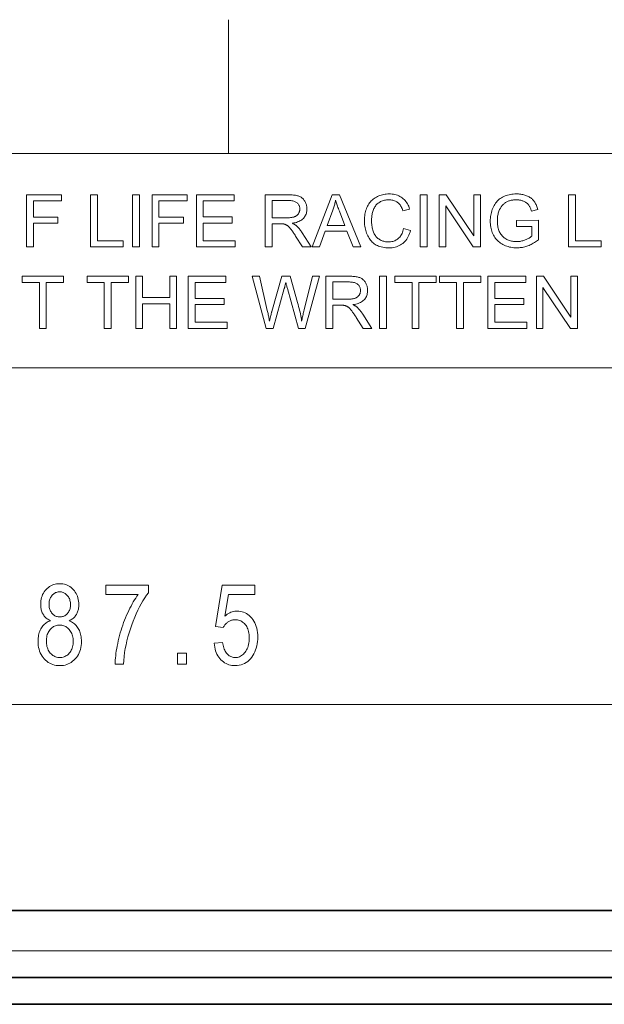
# Model space of a CAD drawing. Extents: x 1 to 211, y 3 to 294.
# Tile 24 of 31: x 98 to 120, y 257 to 294. Entities that reach past the tile are written whole.
import ezdxf

# ---------------------------------------------------------------- set-up
doc = ezdxf.new("R2010")
doc.units = 0

msp = doc.modelspace()

# ---------------------------------------------------------------- linework, layer by layer
at = {"color": 7, "lineweight": 13, "ltscale": 0.125}
msp.add_line((105.681488, 293.883942), (105.681488, 288.883942), dxfattribs=at)
at = {"color": 7, "lineweight": 13}
for p, q in [((5.716785, 288.883942), (205.716782, 288.883942)), ((205.810394, 280.871765), (5.716785, 280.871765)), ((61.905334, 268.294739), (143.456665, 268.294739)), ((130.931, 259.087799), (74.430565, 259.087799))]:
    msp.add_line(p, q, dxfattribs=at)
at = {"color": 7, "lineweight": 35}
for p, q in [((130.931, 260.587799), (74.430565, 260.587799)), ((130.931, 260.587799), (74.430565, 260.587799)), ((74.430565, 258.087799), (130.931, 258.087799)), ((74.430565, 257.087799), (130.931, 257.087799))]:
    msp.add_line(p, q, dxfattribs=at)
at = {"color": 7, "lineweight": 13}
for points in [[(98.136482, 285.390808), (98.136482, 287.34082), (99.451996, 287.34082), (99.451996, 287.110687), (98.394531, 287.110687), (98.394531, 286.506805), (99.309669, 286.506805), (99.309669, 286.276703), (98.394531, 286.276703), (98.394531, 285.390808)], [(100.533409, 285.390808), (100.533409, 287.34082), (100.791458, 287.34082), (100.791458, 285.620911), (101.751831, 285.620911), (101.751831, 285.390808)], [(102.102989, 285.390808), (102.102989, 287.34082), (102.361038, 287.34082), (102.361038, 285.390808)], [(102.829247, 285.390808), (102.829247, 287.34082), (104.144768, 287.34082), (104.144768, 287.110687), (103.087296, 287.110687), (103.087296, 286.506805), (104.002441, 286.506805), (104.002441, 286.276703), (103.087296, 286.276703), (103.087296, 285.390808)], [(104.485283, 285.390808), (104.485283, 287.34082), (105.895248, 287.34082), (105.895248, 287.110687), (104.743332, 287.110687), (104.743332, 286.513458), (105.82209, 286.513458), (105.82209, 286.284668), (104.743332, 286.284668), (104.743332, 285.620911), (105.940468, 285.620911), (105.940468, 285.390808)], [(107.0578, 285.390808), (107.0578, 287.34082), (107.922394, 287.34082), (107.973282, 287.340271), (108.021675, 287.338715), (108.067566, 287.33609), (108.110954, 287.332397), (108.151848, 287.327667), (108.190231, 287.321899), (108.226128, 287.315063), (108.259506, 287.30719), (108.29039, 287.298248), (108.318779, 287.288269), (108.345375, 287.276947), (108.370865, 287.264038), (108.395271, 287.249512), (108.418594, 287.233368), (108.440819, 287.215607), (108.46196, 287.196259), (108.482002, 287.175262), (108.500961, 287.15271), (108.518822, 287.12851), (108.535591, 287.102722), (108.551018, 287.075836), (108.564804, 287.048401), (108.576973, 287.020386), (108.587524, 286.991821), (108.596451, 286.962708), (108.603752, 286.933044), (108.609428, 286.902802), (108.613487, 286.872009), (108.615921, 286.840668), (108.61673, 286.808746), (108.615395, 286.767914), (108.611359, 286.728363), (108.604637, 286.690125), (108.595245, 286.653168), (108.583145, 286.617554), (108.568367, 286.583221), (108.550903, 286.550171), (108.530754, 286.518463), (108.507912, 286.488037), (108.482384, 286.458923), (108.454056, 286.431488), (108.422798, 286.406128), (108.388611, 286.382874), (108.351501, 286.361664), (108.311462, 286.342529), (108.268501, 286.32547), (108.22261, 286.310486), (108.17379, 286.297607), (108.122055, 286.286774), (108.067383, 286.278015), (108.087372, 286.268188), (108.106384, 286.258392), (108.124397, 286.248596), (108.141441, 286.238861), (108.157501, 286.229126), (108.172569, 286.219452), (108.186661, 286.209778), (108.19976, 286.200134), (108.211876, 286.190521), (108.223007, 286.180908), (108.245499, 286.159637), (108.267754, 286.137329), (108.289764, 286.113983), (108.311546, 286.08963), (108.333076, 286.064209), (108.35437, 286.03775), (108.375435, 286.010254), (108.396248, 285.98172), (108.416824, 285.952148), (108.437164, 285.921539), (108.776352, 285.390808), (108.451797, 285.390808), (108.193748, 285.796509), (108.171524, 285.83078), (108.150124, 285.863434), (108.129501, 285.89444), (108.109673, 285.923767), (108.09066, 285.951477), (108.072433, 285.977509), (108.055016, 286.001892), (108.038391, 286.024658), (108.022552, 286.045746), (108.007523, 286.065186), (107.99305, 286.083252), (107.978874, 286.100189), (107.965004, 286.116028), (107.951447, 286.130737), (107.938187, 286.144348), (107.92524, 286.15683), (107.912598, 286.168182), (107.900261, 286.178406), (107.888229, 286.187531), (107.876503, 286.195557), (107.864906, 286.202759), (107.853279, 286.209534), (107.841606, 286.215851), (107.829895, 286.221741), (107.818146, 286.227142), (107.806351, 286.232086), (107.794525, 286.236603), (107.782646, 286.240662), (107.770737, 286.244263), (107.758789, 286.247437), (107.749443, 286.249207), (107.738991, 286.250763), (107.727425, 286.252167), (107.714737, 286.253387), (107.700928, 286.254395), (107.686005, 286.255249), (107.66996, 286.25589), (107.652802, 286.256378), (107.634521, 286.256653), (107.615128, 286.256744), (107.315849, 286.256744), (107.315849, 285.390808)], [(107.315849, 286.480194), (107.870522, 286.480194), (107.905136, 286.48056), (107.938202, 286.481659), (107.969719, 286.48349), (107.999702, 286.486053), (108.028145, 286.489349), (108.055038, 286.493378), (108.080391, 286.498138), (108.104202, 286.503601), (108.126465, 286.509827), (108.147186, 286.516785), (108.166664, 286.524536), (108.185181, 286.533173), (108.202736, 286.542664), (108.219337, 286.55307), (108.234978, 286.564331), (108.249664, 286.576477), (108.26339, 286.589508), (108.276161, 286.603394), (108.287979, 286.618164), (108.298828, 286.63382), (108.308678, 286.650055), (108.317497, 286.666595), (108.325287, 286.68338), (108.332031, 286.700439), (108.33773, 286.717804), (108.3424, 286.735443), (108.346039, 286.753326), (108.348625, 286.771545), (108.350182, 286.790009), (108.3507, 286.808746), (108.349693, 286.835938), (108.34668, 286.862122), (108.34166, 286.887329), (108.334641, 286.91153), (108.3256, 286.934784), (108.314552, 286.957031), (108.301498, 286.978302), (108.28643, 286.998596), (108.269356, 287.017883), (108.250275, 287.036194), (108.229027, 287.053131), (108.205444, 287.068298), (108.17955, 287.081665), (108.151314, 287.093231), (108.12075, 287.103058), (108.08786, 287.111053), (108.052643, 287.11731), (108.015106, 287.121765), (107.975235, 287.12442), (107.933037, 287.125336), (107.315849, 287.125336)], [(108.806946, 285.390808), (109.555817, 287.34082), (109.833817, 287.34082), (110.631912, 285.390808), (110.337944, 285.390808), (110.110489, 285.981384), (109.295113, 285.981384), (109.080956, 285.390808)], [(109.369598, 286.191559), (110.030685, 286.191559), (109.827171, 286.731598), (109.809029, 286.779938), (109.79184, 286.826508), (109.775612, 286.871338), (109.760338, 286.914429), (109.746033, 286.955719), (109.732674, 286.9953), (109.720276, 287.033081), (109.708839, 287.069153), (109.698349, 287.103424), (109.688835, 287.135956), (109.681084, 287.09848), (109.672714, 287.061066), (109.663734, 287.023682), (109.654144, 286.986359), (109.643944, 286.949066), (109.633125, 286.911865), (109.621704, 286.874695), (109.609657, 286.837585), (109.597015, 286.800537), (109.583755, 286.763519)], [(112.229424, 286.074493), (112.487473, 286.009338), (112.469948, 285.947266), (112.449829, 285.888214), (112.427116, 285.832184), (112.40181, 285.779144), (112.373909, 285.729156), (112.343422, 285.68219), (112.310333, 285.638245), (112.274643, 285.59729), (112.236374, 285.559387), (112.195503, 285.524475), (112.152397, 285.492767), (112.107422, 285.464386), (112.060562, 285.439362), (112.011833, 285.417664), (111.961227, 285.399292), (111.908752, 285.384277), (111.854393, 285.372589), (111.798164, 285.364227), (111.740051, 285.359222), (111.680069, 285.357544), (111.618195, 285.358826), (111.558685, 285.362701), (111.501518, 285.36911), (111.446709, 285.378082), (111.394249, 285.389648), (111.344154, 285.403778), (111.296402, 285.420441), (111.251015, 285.439697), (111.207977, 285.461517), (111.167297, 285.485901), (111.128731, 285.512726), (111.092056, 285.54187), (111.057274, 285.573273), (111.024384, 285.607025), (110.993378, 285.643036), (110.964264, 285.681366), (110.937035, 285.721985), (110.911697, 285.764923), (110.888245, 285.81015), (110.866684, 285.857697), (110.847092, 285.906738), (110.829575, 285.956482), (110.81411, 286.006989), (110.800705, 286.058167), (110.789368, 286.110077), (110.78009, 286.16272), (110.772873, 286.216064), (110.767723, 286.270142), (110.764626, 286.324921), (110.763596, 286.380432), (110.764755, 286.440582), (110.76825, 286.499176), (110.774071, 286.556213), (110.782219, 286.611664), (110.792694, 286.665588), (110.805496, 286.717957), (110.820625, 286.768768), (110.838081, 286.817993), (110.857872, 286.865692), (110.879982, 286.911835), (110.904251, 286.956116), (110.930473, 286.998199), (110.958672, 287.038086), (110.988846, 287.075806), (111.020981, 287.111359), (111.055084, 287.144714), (111.091156, 287.175903), (111.129196, 287.204895), (111.169205, 287.23172), (111.211189, 287.256348), (111.254585, 287.278717), (111.298843, 287.298737), (111.343979, 287.316376), (111.389961, 287.331696), (111.436813, 287.344635), (111.484535, 287.355225), (111.533119, 287.363464), (111.582573, 287.369354), (111.632881, 287.372894), (111.684059, 287.374054), (111.741653, 287.372559), (111.797394, 287.368103), (111.851265, 287.360657), (111.903267, 287.35022), (111.953415, 287.336823), (112.001694, 287.320435), (112.048126, 287.301056), (112.092682, 287.278717), (112.135376, 287.253387), (112.176216, 287.225098), (112.214912, 287.194092), (112.251183, 287.160645), (112.285034, 287.124817), (112.31646, 287.086548), (112.345474, 287.045837), (112.37207, 287.002747), (112.396233, 286.957214), (112.417976, 286.909241), (112.437309, 286.858887), (112.454216, 286.806091), (112.200157, 286.746216), (112.185982, 286.787628), (112.17057, 286.826721), (112.153946, 286.863525), (112.136101, 286.89798), (112.11702, 286.930115), (112.096725, 286.959961), (112.075203, 286.987488), (112.05246, 287.012695), (112.028488, 287.035583), (112.003296, 287.056152), (111.97683, 287.074615), (111.949028, 287.091125), (111.919891, 287.105682), (111.889435, 287.118286), (111.857643, 287.128967), (111.824524, 287.137726), (111.790077, 287.144531), (111.754288, 287.149384), (111.717178, 287.152283), (111.678741, 287.153259), (111.634521, 287.152191), (111.591766, 287.148956), (111.550507, 287.143555), (111.510712, 287.136017), (111.472397, 287.126312), (111.435562, 287.114471), (111.4002, 287.100464), (111.36631, 287.08429), (111.333908, 287.065979), (111.302971, 287.045502), (111.273674, 287.023224), (111.24617, 286.999451), (111.220467, 286.974213), (111.196556, 286.94751), (111.174446, 286.919312), (111.154129, 286.889648), (111.135597, 286.85849), (111.118881, 286.825867), (111.103951, 286.791779), (111.090813, 286.756195), (111.079185, 286.719788), (111.068779, 286.683136), (111.059608, 286.64624), (111.051659, 286.609131), (111.044922, 286.571808), (111.039413, 286.534271), (111.035133, 286.49649), (111.032074, 286.458466), (111.030235, 286.420227), (111.029625, 286.381775), (111.03035, 286.332642), (111.032524, 286.28479), (111.036148, 286.23822), (111.041222, 286.192902), (111.047745, 286.148834), (111.055717, 286.106018), (111.065147, 286.064484), (111.076027, 286.024231), (111.088348, 285.985229), (111.102119, 285.947479), (111.117424, 285.911316), (111.134331, 285.877014), (111.152863, 285.844574), (111.172989, 285.814026), (111.194733, 285.78537), (111.218079, 285.758575), (111.243042, 285.733643), (111.269615, 285.710602), (111.297783, 285.689423), (111.327576, 285.670135), (111.358421, 285.65271), (111.389771, 285.637085), (111.421631, 285.623322), (111.453995, 285.611389), (111.486862, 285.601318), (111.520241, 285.593048), (111.554123, 285.586609), (111.588493, 285.582031), (111.62339, 285.579285), (111.658783, 285.578369), (111.701485, 285.57962), (111.742859, 285.583374), (111.782883, 285.5896), (111.821594, 285.598358), (111.858971, 285.609619), (111.89502, 285.623383), (111.929741, 285.639618), (111.96312, 285.658386), (111.995178, 285.679626), (112.025909, 285.7034), (112.054993, 285.729614), (112.082146, 285.75824), (112.107346, 285.789307), (112.130615, 285.822784), (112.151939, 285.858704), (112.171318, 285.897003), (112.188759, 285.937744), (112.204254, 285.980927), (112.217812, 286.026489)], [(112.849274, 285.390808), (112.849274, 287.34082), (113.107323, 287.34082), (113.107323, 285.390808)], [(113.55957, 285.390808), (113.55957, 287.34082), (113.824272, 287.34082), (114.848488, 285.809814), (114.848488, 287.34082), (115.095894, 287.34082), (115.095894, 285.390808), (114.831192, 285.390808), (113.806976, 286.923126), (113.806976, 285.390808)], [(116.442009, 286.15564), (116.442009, 286.38443), (117.268028, 286.385773), (117.268028, 285.66217), (117.229874, 285.632568), (117.19146, 285.604523), (117.152824, 285.577942), (117.113937, 285.552887), (117.074821, 285.529297), (117.035461, 285.507263), (116.995865, 285.486694), (116.956024, 285.467651), (116.915955, 285.450073), (116.875633, 285.434052), (116.835098, 285.419495), (116.794342, 285.406494), (116.753365, 285.39502), (116.712181, 285.385101), (116.670792, 285.376678), (116.629181, 285.369781), (116.587364, 285.364441), (116.545334, 285.360626), (116.50309, 285.358307), (116.460625, 285.357544), (116.403694, 285.358795), (116.347801, 285.362488), (116.292969, 285.368622), (116.239189, 285.377228), (116.186447, 285.388306), (116.134773, 285.401855), (116.084129, 285.417847), (116.034554, 285.43631), (115.986023, 285.457214), (115.938545, 285.480591), (115.892738, 285.506287), (115.849236, 285.53421), (115.808037, 285.564301), (115.769135, 285.596588), (115.732536, 285.631073), (115.698242, 285.667755), (115.666237, 285.706604), (115.636551, 285.747681), (115.609154, 285.790955), (115.584061, 285.836395), (115.56131, 285.883514), (115.540962, 285.931702), (115.52301, 285.980988), (115.507439, 286.031342), (115.49427, 286.082825), (115.483498, 286.135376), (115.475121, 286.189026), (115.469139, 286.243744), (115.465538, 286.299591), (115.464348, 286.356506), (115.465538, 286.413055), (115.469101, 286.468842), (115.47506, 286.523865), (115.483391, 286.578156), (115.49411, 286.631683), (115.507202, 286.684418), (115.522675, 286.73642), (115.540535, 286.787689), (115.560768, 286.838165), (115.583397, 286.887878), (115.608253, 286.935974), (115.635185, 286.981506), (115.664223, 287.024506), (115.695335, 287.064972), (115.728546, 287.102875), (115.76384, 287.138245), (115.801224, 287.171082), (115.840698, 287.201385), (115.882263, 287.229126), (115.925911, 287.254333), (115.971275, 287.2771), (116.018013, 287.297455), (116.066093, 287.315399), (116.11554, 287.330963), (116.166328, 287.344147), (116.218491, 287.354919), (116.271996, 287.363281), (116.326866, 287.369263), (116.383095, 287.372864), (116.440674, 287.374054), (116.482567, 287.373383), (116.523651, 287.371307), (116.563919, 287.367889), (116.603378, 287.363098), (116.642029, 287.356934), (116.679863, 287.349396), (116.716888, 287.340485), (116.753105, 287.330231), (116.788498, 287.318573), (116.82309, 287.305573), (116.856544, 287.291321), (116.888512, 287.276001), (116.918999, 287.259613), (116.948021, 287.242126), (116.975563, 287.223602), (117.001625, 287.203949), (117.026215, 287.183258), (117.049324, 287.161469), (117.070961, 287.138611), (117.091118, 287.114685), (117.110077, 287.089478), (117.12809, 287.062744), (117.145187, 287.034546), (117.161346, 287.004852), (117.176582, 286.973694), (117.19088, 286.94101), (117.204247, 286.90686), (117.216682, 286.871216), (117.228188, 286.834076), (117.238762, 286.795441), (117.005989, 286.731598), (116.997002, 286.760742), (116.987572, 286.788635), (116.977737, 286.815247), (116.967468, 286.840576), (116.956772, 286.864624), (116.945656, 286.88739), (116.934113, 286.908875), (116.922134, 286.929108), (116.909737, 286.948029), (116.896919, 286.965698), (116.883324, 286.982391), (116.868607, 286.998413), (116.852783, 287.013733), (116.835831, 287.028381), (116.817772, 287.042358), (116.798592, 287.055664), (116.778297, 287.068268), (116.756874, 287.0802), (116.734344, 287.091461), (116.710693, 287.102051), (116.686226, 287.111786), (116.661209, 287.120483), (116.635674, 287.128174), (116.609604, 287.134827), (116.583, 287.140442), (116.55587, 287.14505), (116.528198, 287.148651), (116.5, 287.151215), (116.471268, 287.15274), (116.442009, 287.153259), (116.407097, 287.15271), (116.373161, 287.151093), (116.340164, 287.148407), (116.308136, 287.144623), (116.277069, 287.139801), (116.246948, 287.13385), (116.217789, 287.126862), (116.189598, 287.118774), (116.162354, 287.109619), (116.13607, 287.099396), (116.110764, 287.088287), (116.086464, 287.076477), (116.063141, 287.063995), (116.040833, 287.050873), (116.019516, 287.037048), (115.999199, 287.022522), (115.979881, 287.007355), (115.961548, 286.991486), (115.944229, 286.974945), (115.927902, 286.957733), (115.91243, 286.940002), (115.897652, 286.921906), (115.883591, 286.903503), (115.870232, 286.884735), (115.857574, 286.865601), (115.845619, 286.846161), (115.834373, 286.826355), (115.82383, 286.806183), (115.813995, 286.785706), (115.804863, 286.764862), (115.79071, 286.728363), (115.778053, 286.691284), (115.766869, 286.653564), (115.757187, 286.615234), (115.749001, 286.576294), (115.742294, 286.536774), (115.737076, 286.496613), (115.73336, 286.455841), (115.731125, 286.414459), (115.730377, 286.372467), (115.73127, 286.321167), (115.733971, 286.271576), (115.738457, 286.223694), (115.744736, 286.177521), (115.752823, 286.133026), (115.762695, 286.09024), (115.774376, 286.049194), (115.787842, 286.009796), (115.803101, 285.972137), (115.82016, 285.936157), (115.838936, 285.901947), (115.859344, 285.869568), (115.881386, 285.838959), (115.905083, 285.810181), (115.930397, 285.783203), (115.957352, 285.758026), (115.985939, 285.73468), (116.016167, 285.713135), (116.048035, 285.69339), (116.081535, 285.675446), (116.116066, 285.659271), (116.151024, 285.644806), (116.186409, 285.63205), (116.222206, 285.620972), (116.258446, 285.611603), (116.295105, 285.603943), (116.332184, 285.597992), (116.369698, 285.59375), (116.407631, 285.591187), (116.445999, 285.590332), (116.479439, 285.590973), (116.512711, 285.592926), (116.545837, 285.59613), (116.578804, 285.600647), (116.611603, 285.606445), (116.644241, 285.613556), (116.676727, 285.621948), (116.709045, 285.631622), (116.741203, 285.642578), (116.773216, 285.654846), (116.804367, 285.667847), (116.833977, 285.681), (116.862045, 285.694336), (116.888565, 285.707825), (116.913544, 285.721527), (116.936974, 285.735382), (116.95887, 285.74939), (116.979233, 285.763611), (116.998039, 285.777954), (117.015297, 285.792511), (117.015297, 286.15564)], [(118.394669, 285.390808), (118.394669, 287.34082), (118.652718, 287.34082), (118.652718, 285.620911), (119.613083, 285.620911), (119.613083, 285.390808)], [(98.620651, 282.347412), (98.620651, 284.067291), (97.978195, 284.067291), (97.978195, 284.297424), (99.523827, 284.297424), (99.523827, 284.067291), (98.8787, 284.067291), (98.8787, 282.347412)], [(101.041527, 282.347412), (101.041527, 284.067291), (100.399063, 284.067291), (100.399063, 284.297424), (101.944702, 284.297424), (101.944702, 284.067291), (101.299576, 284.067291), (101.299576, 282.347412)], [(102.217384, 282.347412), (102.217384, 284.297424), (102.475433, 284.297424), (102.475433, 283.496674), (103.489006, 283.496674), (103.489006, 284.297424), (103.747055, 284.297424), (103.747055, 282.347412), (103.489006, 282.347412), (103.489006, 283.266541), (102.475433, 283.266541), (102.475433, 282.347412)], [(104.182014, 282.347412), (104.182014, 284.297424), (105.591972, 284.297424), (105.591972, 284.067291), (104.440063, 284.067291), (104.440063, 283.470062), (105.518814, 283.470062), (105.518814, 283.241272), (104.440063, 283.241272), (104.440063, 282.577515), (105.637199, 282.577515), (105.637199, 282.347412)], [(107.091049, 282.347412), (106.573624, 284.297424), (106.838326, 284.297424), (107.134949, 283.019135), (107.144394, 282.979004), (107.153564, 282.938904), (107.162483, 282.898865), (107.171127, 282.858887), (107.179504, 282.818939), (107.187622, 282.779083), (107.195465, 282.739258), (107.203056, 282.699463), (107.210365, 282.65976), (107.217415, 282.620087), (107.231705, 282.679962), (107.244766, 282.734528), (107.256599, 282.783813), (107.267212, 282.82782), (107.276604, 282.866516), (107.284775, 282.899902), (107.291718, 282.928009), (107.297432, 282.950836), (107.301933, 282.968353), (107.305206, 282.98056), (107.676315, 284.297424), (107.987572, 284.297424), (108.266907, 283.310455), (108.287331, 283.237457), (108.306602, 283.165344), (108.324684, 283.094116), (108.341599, 283.023773), (108.357353, 282.954285), (108.371933, 282.885712), (108.385338, 282.817993), (108.397583, 282.751129), (108.408646, 282.685181), (108.418541, 282.620087), (108.426216, 282.657623), (108.434349, 282.696228), (108.442917, 282.735931), (108.45195, 282.776733), (108.461441, 282.818604), (108.471375, 282.861603), (108.481766, 282.90567), (108.492599, 282.950836), (108.503899, 282.99707), (108.51564, 283.044403), (108.821579, 284.297424), (109.080956, 284.297424), (108.546234, 282.347412), (108.297493, 282.347412), (107.886482, 283.833191), (107.876534, 283.868988), (107.867432, 283.901947), (107.859184, 283.932007), (107.851791, 283.959167), (107.845245, 283.98349), (107.839554, 284.004944), (107.834709, 284.023499), (107.830719, 284.039215), (107.827583, 284.052032), (107.825294, 284.061981), (107.819214, 284.035492), (107.813217, 284.009827), (107.807297, 283.984955), (107.801453, 283.960876), (107.7957, 283.937592), (107.790016, 283.915131), (107.784424, 283.893433), (107.778893, 283.872559), (107.77346, 283.852478), (107.768097, 283.833191), (107.354424, 282.347412)], [(109.325699, 282.347412), (109.325699, 284.297424), (110.1903, 284.297424), (110.241188, 284.296875), (110.289581, 284.295319), (110.335472, 284.292694), (110.37886, 284.289001), (110.419754, 284.284271), (110.458138, 284.278503), (110.494034, 284.271667), (110.527412, 284.263794), (110.558296, 284.254852), (110.586685, 284.244873), (110.613281, 284.233551), (110.638771, 284.220642), (110.663177, 284.206116), (110.686501, 284.189972), (110.708725, 284.172211), (110.729866, 284.152863), (110.749908, 284.131866), (110.76886, 284.109314), (110.786728, 284.085114), (110.803497, 284.059326), (110.818924, 284.03244), (110.83271, 284.005005), (110.844879, 283.97699), (110.855431, 283.948425), (110.864357, 283.919312), (110.871658, 283.889648), (110.877335, 283.859406), (110.881393, 283.828613), (110.883827, 283.797272), (110.884636, 283.76535), (110.883301, 283.724518), (110.879265, 283.684967), (110.872543, 283.646729), (110.863152, 283.609772), (110.851051, 283.574158), (110.836273, 283.539825), (110.81881, 283.506775), (110.79866, 283.475067), (110.775818, 283.444641), (110.75029, 283.415527), (110.721962, 283.388092), (110.690704, 283.362732), (110.656517, 283.339478), (110.619408, 283.318268), (110.579369, 283.299133), (110.536407, 283.282074), (110.490517, 283.26709), (110.441696, 283.254211), (110.389961, 283.243378), (110.335289, 283.234619), (110.355278, 283.224792), (110.37429, 283.214996), (110.392303, 283.2052), (110.409348, 283.195465), (110.425407, 283.18573), (110.440475, 283.176056), (110.454567, 283.166382), (110.467667, 283.156738), (110.479782, 283.147125), (110.490913, 283.137512), (110.513405, 283.116241), (110.53566, 283.093933), (110.557671, 283.070587), (110.579453, 283.046234), (110.600983, 283.020813), (110.622276, 282.994354), (110.643341, 282.966858), (110.664154, 282.938324), (110.684731, 282.908752), (110.70507, 282.878143), (111.044258, 282.347412), (110.719696, 282.347412), (110.461647, 282.753113), (110.43943, 282.787384), (110.41803, 282.820038), (110.397408, 282.851044), (110.377579, 282.880371), (110.358566, 282.908081), (110.34034, 282.934113), (110.322922, 282.958496), (110.30629, 282.981262), (110.290459, 283.00235), (110.275429, 283.02179), (110.260956, 283.039856), (110.24678, 283.056793), (110.23291, 283.072632), (110.219353, 283.087341), (110.206093, 283.100952), (110.193146, 283.113434), (110.180504, 283.124786), (110.168167, 283.13501), (110.156136, 283.144135), (110.144409, 283.152161), (110.132813, 283.159363), (110.121185, 283.166138), (110.109512, 283.172455), (110.097801, 283.178345), (110.086052, 283.183746), (110.074257, 283.18869), (110.062431, 283.193207), (110.050552, 283.197266), (110.038643, 283.200867), (110.026695, 283.204041), (110.017349, 283.205811), (110.006897, 283.207367), (109.995331, 283.208771), (109.982643, 283.209991), (109.968834, 283.210999), (109.953911, 283.211853), (109.937866, 283.212494), (109.920708, 283.212982), (109.902428, 283.213257), (109.883034, 283.213348), (109.583755, 283.213348), (109.583755, 282.347412)], [(109.583755, 283.436798), (110.138428, 283.436798), (110.173042, 283.437164), (110.206108, 283.438263), (110.237625, 283.440094), (110.267601, 283.442657), (110.296043, 283.445953), (110.322945, 283.449982), (110.348297, 283.454742), (110.372101, 283.460205), (110.394371, 283.466431), (110.415092, 283.473389), (110.43457, 283.48114), (110.453087, 283.489777), (110.470642, 283.499268), (110.487244, 283.509674), (110.502884, 283.520935), (110.51757, 283.533081), (110.531296, 283.546112), (110.544067, 283.559998), (110.555885, 283.574768), (110.566734, 283.590424), (110.576584, 283.606659), (110.585403, 283.623199), (110.593193, 283.639984), (110.599937, 283.657043), (110.605637, 283.674408), (110.610306, 283.692047), (110.613945, 283.70993), (110.616531, 283.728149), (110.618088, 283.746613), (110.618607, 283.76535), (110.617599, 283.792542), (110.614586, 283.818726), (110.609566, 283.843933), (110.602539, 283.868134), (110.593498, 283.891388), (110.582458, 283.913635), (110.569405, 283.934906), (110.554337, 283.9552), (110.537262, 283.974487), (110.518181, 283.992798), (110.496933, 284.009735), (110.473351, 284.024902), (110.447456, 284.038269), (110.41922, 284.049835), (110.388657, 284.059662), (110.355766, 284.067657), (110.320549, 284.073914), (110.283012, 284.078369), (110.243141, 284.081024), (110.200943, 284.08194), (109.583755, 284.08194)], [(111.332901, 282.347412), (111.332901, 284.297424), (111.59095, 284.297424), (111.59095, 282.347412)], [(112.542007, 282.347412), (112.542007, 284.067291), (111.899544, 284.067291), (111.899544, 284.297424), (113.445175, 284.297424), (113.445175, 284.067291), (112.800056, 284.067291), (112.800056, 282.347412)], [(114.206024, 282.347412), (114.206024, 284.067291), (113.56356, 284.067291), (113.56356, 284.297424), (115.109192, 284.297424), (115.109192, 284.067291), (114.464073, 284.067291), (114.464073, 282.347412)], [(115.379219, 282.347412), (115.379219, 284.297424), (116.789177, 284.297424), (116.789177, 284.067291), (115.637268, 284.067291), (115.637268, 283.470062), (116.716019, 283.470062), (116.716019, 283.241272), (115.637268, 283.241272), (115.637268, 282.577515), (116.834396, 282.577515), (116.834396, 282.347412)], [(117.188217, 282.347412), (117.188217, 284.297424), (117.452919, 284.297424), (118.477135, 282.766418), (118.477135, 284.297424), (118.724541, 284.297424), (118.724541, 282.347412), (118.459846, 282.347412), (117.435631, 283.87973), (117.435631, 282.347412)], [(99.037827, 271.4216), (99.002289, 271.43869), (98.968529, 271.457184), (98.936554, 271.477081), (98.906357, 271.498383), (98.877945, 271.521118), (98.851318, 271.545258), (98.826462, 271.570801), (98.803391, 271.597748), (98.782089, 271.626129), (98.762581, 271.655914), (98.744888, 271.687164), (98.729065, 271.719879), (98.715096, 271.75412), (98.702988, 271.789825), (98.692749, 271.827057), (98.684372, 271.865753), (98.677856, 271.905945), (98.673195, 271.947662), (98.670403, 271.990845), (98.669472, 272.035522), (98.671486, 272.1026), (98.677536, 272.167145), (98.687614, 272.229156), (98.701721, 272.288635), (98.719864, 272.345551), (98.742035, 272.399933), (98.768242, 272.451813), (98.798477, 272.501129), (98.832741, 272.547913), (98.87104, 272.592133), (98.912384, 272.632965), (98.955803, 272.669495), (99.001282, 272.701721), (99.048828, 272.729645), (99.09845, 272.753296), (99.150131, 272.772644), (99.203873, 272.787659), (99.259689, 272.798401), (99.317574, 272.804871), (99.377518, 272.807007), (99.437881, 272.80481), (99.49617, 272.798248), (99.552399, 272.787292), (99.606552, 272.771973), (99.658646, 272.752258), (99.708664, 272.72818), (99.756622, 272.699707), (99.802513, 272.66687), (99.846336, 272.629639), (99.888092, 272.588043), (99.926781, 272.542999), (99.961395, 272.495392), (99.991943, 272.445251), (100.018402, 272.392578), (100.040802, 272.337372), (100.059128, 272.279602), (100.07338, 272.21933), (100.083565, 272.156494), (100.089676, 272.091156), (100.091705, 272.023254), (100.090805, 271.98053), (100.088104, 271.939148), (100.083603, 271.899078), (100.077301, 271.860352), (100.069199, 271.822968), (100.059296, 271.786896), (100.047592, 271.752136), (100.034088, 271.71875), (100.018776, 271.686676), (100.001663, 271.655914), (99.982742, 271.626495), (99.961967, 271.598419), (99.939354, 271.571655), (99.914902, 271.546234), (99.888611, 271.522125), (99.860466, 271.499359), (99.83049, 271.477936), (99.798668, 271.457825), (99.764999, 271.439056), (99.7295, 271.4216), (99.773071, 271.402924), (99.81459, 271.38208), (99.854034, 271.359039), (99.891411, 271.333862), (99.92672, 271.306488), (99.959961, 271.276978), (99.991135, 271.24527), (100.020248, 271.211395), (100.047287, 271.175354), (100.072266, 271.137146), (100.095016, 271.096924), (100.115364, 271.05481), (100.133324, 271.010803), (100.14888, 270.964935), (100.162048, 270.917175), (100.172829, 270.867523), (100.181213, 270.81601), (100.187195, 270.762604), (100.190781, 270.707306), (100.191986, 270.650116), (100.189659, 270.571381), (100.182693, 270.495605), (100.171082, 270.422821), (100.154816, 270.352997), (100.133911, 270.286133), (100.108368, 270.222229), (100.078171, 270.161285), (100.043335, 270.103333), (100.003845, 270.04834), (99.959717, 269.996307), (99.912148, 269.948273), (99.86235, 269.905334), (99.810318, 269.867401), (99.756058, 269.834564), (99.69957, 269.806763), (99.640854, 269.783997), (99.579895, 269.766327), (99.516716, 269.753693), (99.451302, 269.746094), (99.383659, 269.743561), (99.315239, 269.746094), (99.24913, 269.753693), (99.185333, 269.766327), (99.123856, 269.783997), (99.064682, 269.806763), (99.00782, 269.834564), (98.953278, 269.867401), (98.901039, 269.905334), (98.85112, 269.948273), (98.803513, 269.996307), (98.759384, 270.048431), (98.719894, 270.103729), (98.685059, 270.162201), (98.654861, 270.223846), (98.629311, 270.288666), (98.608406, 270.356659), (98.592148, 270.427826), (98.580536, 270.502167), (98.573563, 270.579681), (98.571243, 270.660339), (98.572479, 270.719452), (98.576202, 270.776459), (98.582382, 270.83136), (98.591049, 270.884155), (98.602196, 270.934814), (98.615814, 270.983398), (98.631912, 271.029846), (98.650482, 271.074219), (98.671524, 271.116455), (98.695053, 271.156616), (98.720764, 271.194427), (98.748383, 271.229736), (98.777901, 271.262543), (98.809326, 271.292816), (98.842651, 271.320557), (98.877876, 271.345825), (98.915009, 271.36853), (98.954041, 271.388733), (98.99498, 271.406433)], [(101.104675, 272.401825), (101.104675, 272.755859), (102.696762, 272.755859), (102.696762, 272.46936), (102.626404, 272.374054), (102.55777, 272.273193), (102.490845, 272.166718), (102.425652, 272.054688), (102.362167, 271.937042), (102.300415, 271.813812), (102.240372, 271.684998), (102.182053, 271.550598), (102.125443, 271.410645), (102.070564, 271.265076), (102.018829, 271.116821), (101.97168, 270.968872), (101.929115, 270.821167), (101.891136, 270.673737), (101.857742, 270.526581), (101.828926, 270.379669), (101.804695, 270.233032), (101.785049, 270.08667), (101.769989, 269.940582), (101.759514, 269.794739), (101.448463, 269.794739), (101.45076, 269.871277), (101.455215, 269.950348), (101.461815, 270.031891), (101.470566, 270.115936), (101.481461, 270.202484), (101.494507, 270.291504), (101.509705, 270.383057), (101.527039, 270.477081), (101.546539, 270.573608), (101.568176, 270.672638), (101.591736, 270.77243), (101.617004, 270.871307), (101.643967, 270.969208), (101.672623, 271.066193), (101.70298, 271.162231), (101.735039, 271.257324), (101.768791, 271.351471), (101.804245, 271.444702), (101.8414, 271.536957), (101.880249, 271.628296), (101.920258, 271.717804), (101.960876, 271.804596), (102.002106, 271.888702), (102.043961, 271.970123), (102.086426, 272.048828), (102.129501, 272.124817), (102.173187, 272.19812), (102.217499, 272.268738), (102.262413, 272.336639), (102.307945, 272.401825)], [(105.150375, 270.580536), (105.46756, 270.613281), (105.475861, 270.557465), (105.486023, 270.504547), (105.498047, 270.454559), (105.511932, 270.407501), (105.527679, 270.363373), (105.545288, 270.322174), (105.564758, 270.283905), (105.58609, 270.248535), (105.609283, 270.216125), (105.634338, 270.186615), (105.660751, 270.159973), (105.688004, 270.136139), (105.71608, 270.115112), (105.74501, 270.096893), (105.77478, 270.081482), (105.805374, 270.068878), (105.836823, 270.059052), (105.869102, 270.052032), (105.902222, 270.047852), (105.936188, 270.046448), (105.978561, 270.048401), (106.01976, 270.054352), (106.059769, 270.064209), (106.098587, 270.078033), (106.136215, 270.095795), (106.172668, 270.117523), (106.207924, 270.143188), (106.241997, 270.172821), (106.274879, 270.20639), (106.30658, 270.243927), (106.336128, 270.284851), (106.362564, 270.328674), (106.385895, 270.375397), (106.406113, 270.424988), (106.423218, 270.477448), (106.437225, 270.532837), (106.448105, 270.591064), (106.455887, 270.652222), (106.460548, 270.716217), (106.462105, 270.783142), (106.460602, 270.845947), (106.456085, 270.905884), (106.448563, 270.962921), (106.438034, 271.01709), (106.4245, 271.068359), (106.407959, 271.11673), (106.388405, 271.162231), (106.365845, 271.204865), (106.340271, 271.244598), (106.311691, 271.281433), (106.280846, 271.315063), (106.248459, 271.345154), (106.214539, 271.371704), (106.179092, 271.394714), (106.142105, 271.414185), (106.103577, 271.430115), (106.063522, 271.442505), (106.021927, 271.451355), (105.978798, 271.456665), (105.934143, 271.458435), (105.906891, 271.457672), (105.87999, 271.455383), (105.853439, 271.451538), (105.82724, 271.446167), (105.801376, 271.43927), (105.775864, 271.430817), (105.75071, 271.420837), (105.725891, 271.409332), (105.701431, 271.396271), (105.677315, 271.381714), (105.65387, 271.365753), (105.631439, 271.348602), (105.610001, 271.330231), (105.589569, 271.310669), (105.570137, 271.289886), (105.551712, 271.267883), (105.534286, 271.24469), (105.51786, 271.220276), (105.502441, 271.194672), (105.488022, 271.167847), (105.203583, 271.212891), (105.443008, 272.753815), (106.664696, 272.753815), (106.664696, 272.401825), (105.684479, 272.401825), (105.551468, 271.595551), (105.59552, 271.631317), (105.640114, 271.66333), (105.685234, 271.691559), (105.730896, 271.716034), (105.777077, 271.736755), (105.823792, 271.753693), (105.871048, 271.766876), (105.918831, 271.776276), (105.967148, 271.781921), (106.015991, 271.783813), (106.076981, 271.781189), (106.13636, 271.773315), (106.194122, 271.760162), (106.250259, 271.74176), (106.304794, 271.718079), (106.357697, 271.689148), (106.408989, 271.654968), (106.458664, 271.61554), (106.506729, 271.570831), (106.553169, 271.520874), (106.596527, 271.466431), (106.635315, 271.408356), (106.66954, 271.346588), (106.699203, 271.281189), (106.724297, 271.212097), (106.744827, 271.139374), (106.760803, 271.062958), (106.772217, 270.98291), (106.779053, 270.89917), (106.781342, 270.811798), (106.779053, 270.725037), (106.772217, 270.640839), (106.760803, 270.559143), (106.744827, 270.47995), (106.724297, 270.40329), (106.699203, 270.329132), (106.66954, 270.257507), (106.635315, 270.188385), (106.596527, 270.121765), (106.553169, 270.057678), (106.505966, 269.998016), (106.455643, 269.944611), (106.402176, 269.897491), (106.345581, 269.856659), (106.285858, 269.822113), (106.223007, 269.793823), (106.157021, 269.771851), (106.087906, 269.756134), (106.015656, 269.746704), (105.940277, 269.743561), (105.877426, 269.745789), (105.816551, 269.752441), (105.757668, 269.76355), (105.700768, 269.779114), (105.645851, 269.799072), (105.592926, 269.823517), (105.541977, 269.852356), (105.493019, 269.885681), (105.446045, 269.923431), (105.401054, 269.965607), (105.358948, 270.011719), (105.320633, 270.061249), (105.286102, 270.114197), (105.255356, 270.170563), (105.228394, 270.230347), (105.205215, 270.293549), (105.185822, 270.360168), (105.170227, 270.430206), (105.158401, 270.503662)], [(98.980522, 272.045746), (98.981689, 272.002441), (98.985184, 271.960968), (98.99102, 271.921265), (98.999184, 271.883362), (99.009682, 271.84726), (99.022514, 271.812958), (99.037674, 271.780457), (99.055176, 271.749756), (99.075005, 271.720886), (99.097168, 271.693787), (99.121033, 271.668884), (99.14595, 271.646637), (99.171936, 271.626984), (99.19899, 271.609955), (99.227112, 271.595551), (99.256294, 271.583771), (99.286537, 271.574585), (99.317848, 271.568054), (99.35022, 271.564117), (99.383659, 271.562805), (99.416321, 271.564087), (99.447998, 271.567963), (99.478699, 271.574402), (99.508408, 271.583435), (99.53714, 271.595032), (99.564888, 271.609222), (99.59166, 271.625977), (99.617439, 271.645325), (99.642242, 271.667236), (99.666061, 271.691742), (99.688225, 271.718262), (99.708054, 271.746338), (99.725548, 271.775909), (99.740707, 271.806976), (99.75354, 271.839569), (99.764038, 271.873688), (99.772202, 271.909332), (99.778038, 271.946472), (99.78154, 271.985107), (99.7827, 272.025299), (99.781509, 272.066681), (99.777916, 272.106537), (99.771927, 272.144836), (99.76355, 272.181641), (99.752777, 272.216888), (99.739609, 272.25061), (99.724045, 272.282776), (99.706085, 272.313416), (99.685738, 272.342529), (99.662994, 272.370117), (99.638611, 272.395569), (99.613342, 272.418365), (99.587204, 272.438477), (99.560181, 272.455902), (99.53228, 272.470642), (99.503494, 272.482697), (99.473831, 272.492096), (99.443291, 272.498779), (99.411865, 272.502808), (99.379562, 272.50415), (99.34729, 272.502838), (99.315926, 272.498901), (99.285484, 272.492371), (99.255966, 272.483185), (99.227371, 272.471405), (99.199692, 272.457001), (99.172928, 272.439972), (99.147095, 272.420319), (99.122185, 272.398071), (99.09819, 272.373169), (99.075836, 272.346313), (99.055832, 272.318176), (99.038177, 272.288696), (99.022881, 272.257935), (99.009933, 272.22583), (98.999344, 272.192444), (98.991112, 272.157745), (98.985229, 272.121704), (98.981697, 272.084381)], [(98.880249, 270.660339), (98.881729, 270.606171), (98.886185, 270.554138), (98.8936, 270.504272), (98.903992, 270.456543), (98.917343, 270.41095), (98.933655, 270.367523), (98.952942, 270.326233), (98.975204, 270.287079), (99.000427, 270.250092), (99.02861, 270.215271), (99.058868, 270.183197), (99.090286, 270.15448), (99.122879, 270.12915), (99.156631, 270.107208), (99.191559, 270.088654), (99.227646, 270.073456), (99.264893, 270.061646), (99.303314, 270.053192), (99.342911, 270.048126), (99.383659, 270.046448), (99.424774, 270.048065), (99.464615, 270.052979), (99.503189, 270.061157), (99.540497, 270.072632), (99.57653, 270.087372), (99.611298, 270.105377), (99.644798, 270.126648), (99.677032, 270.151215), (99.707993, 270.179047), (99.737686, 270.210144), (99.765289, 270.243988), (99.789993, 270.28006), (99.811783, 270.318329), (99.830673, 270.358795), (99.846649, 270.401489), (99.859726, 270.446381), (99.869904, 270.4935), (99.877167, 270.542816), (99.881531, 270.59433), (99.88298, 270.648071), (99.881485, 270.70224), (99.876999, 270.754272), (99.869537, 270.804169), (99.859077, 270.851898), (99.845627, 270.897491), (99.829193, 270.940918), (99.809784, 270.982208), (99.787369, 271.021332), (99.761978, 271.058319), (99.733597, 271.09317), (99.703125, 271.125244), (99.671463, 271.153931), (99.638618, 271.17926), (99.604584, 271.201202), (99.569366, 271.219788), (99.532959, 271.234985), (99.495377, 271.246796), (99.456589, 271.255249), (99.416626, 271.260315), (99.375473, 271.261993), (99.334763, 271.260315), (99.295296, 271.25528), (99.25708, 271.246887), (99.220108, 271.235138), (99.184395, 271.220032), (99.149918, 271.201569), (99.116699, 271.179779), (99.084724, 271.154602), (99.054001, 271.126068), (99.024521, 271.094177), (98.997108, 271.059631), (98.97258, 271.023132), (98.950943, 270.98468), (98.93219, 270.944214), (98.916321, 270.901825), (98.903336, 270.857452), (98.893234, 270.811127), (98.886017, 270.762848), (98.881691, 270.712585)], [(103.7752, 269.794739), (103.7752, 270.214233), (104.118996, 270.214233), (104.118996, 269.794739)]]:
    msp.add_lwpolyline(points, close=True, dxfattribs=at)

doc.saveas('drawing.dxf')
